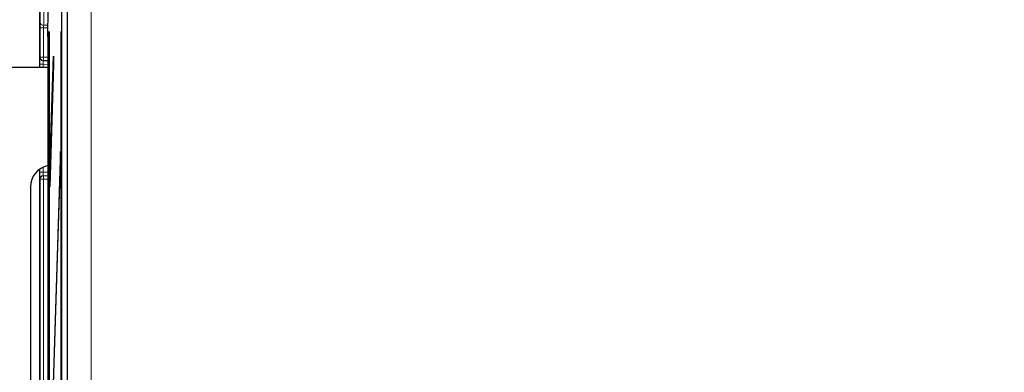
# Model space of a CAD drawing. Header units: millimetres. Extents: x 5 to 418, y 2 to 292.
# Tile 31 of 55: x 54 to 99, y 216 to 232. Entities that reach past the tile are written whole.
import ezdxf

# ---------------------------------------------------------------- set-up
doc = ezdxf.new("R2010")
doc.units = ezdxf.units.MM
doc.layers.add('SLD-0', color=7, linetype='Continuous')
doc.styles.add('SLDTEXTSTYLE0', font='TXT', dxfattribs={"width": 0.605})
doc.dimstyles.new('SLDDIMSTYLE0', dxfattribs={"dimtxt": 3.5, "dimasz": 3.302, "dimexe": 0, "dimexo": 0.0625, "dimgap": 0.875, "dimtad": 1, "dimlfac": 3, "dimrnd": 1e-09, "dimzin": 12, "dimdsep": 46, "dimtxsty": 'SLDTEXTSTYLE0', "dimsah": 1, "dimcen": 0.09, "dimadec": 0, "dimazin": 3, "dimtfac": 1, "dimtofl": 0, "dimtmove": 0, "dimatfit": 3, "dimfxl": 1, "dimfrac": 2, "dimtolj": 1, "dimtzin": 12, "dimarcsym": 0})

# ---------------------------------------------------------------- blocks, each defined once
blk = doc.blocks.new('_D')
at = {"layer": 'SLD-0', "color": 7}
for p, q in [((45.911, 228.039), (45.911, 260.1)), ((138.244, 228.039), (138.244, 260.1)), ((45.911, 259.1), (138.244, 259.1))]:
    blk.add_line(p, q, dxfattribs=at)
for points in [[(45.911, 259.1), (49.213, 258.592), (49.213, 259.608)], [(138.244, 259.1), (134.942, 259.608), (134.942, 258.592)]]:
    blk.add_solid(points, dxfattribs=at)
at = {"layer": 'SLD-0', "color": 7, "insert": (88.067, 263.612), "char_height": 3.5, "attachment_point": 1, "style": 'SLDTEXTSTYLE0'}
blk.add_mtext('277', dxfattribs=at)

msp = doc.modelspace()

# ---------------------------------------------------------------- linework, layer by layer
at = {"color": 7, "linetype": 'Continuous', "lineweight": 25}
for p, q in [((54.7441, 236.8723), (54.7441, 229.7056)), ((55.7499, 236.2001), (55.7499, 136.8781)), ((56.0284, 209.5874), (56.0284, 235.9216)), ((55.1197, 231.1392), (55.1466, 232.3978)), ((55.1785, 231.3723), (55.1785, 131.3723)), ((55.1864, 231.3723), (55.1785, 231.3723)), ((55.1864, 131.3723), (55.1864, 231.3723)), ((55.7428, 231.3723), (55.7349, 231.3723)), ((55.7349, 138.039), (55.7349, 231.3723)), ((55.7428, 231.3723), (55.7428, 138.039)), ((55.1197, 231.1392), (55.1197, 126.039)), ((54.9282, 230.0258), (54.9137, 230.026)), ((55.1197, 230.0224), (54.9282, 230.0258)), ((55.2061, 224.5809), (55.3817, 230.2293)), ((55.3817, 230.2293), (55.3856, 229.8541)), ((55.1197, 229.7056), (53.3273, 229.7056)), ((55.3856, 229.8541), (55.21, 224.2057)), ((55.7112, 225.8318), (55.2061, 209.5809)), ((55.21, 209.2057), (55.7151, 225.4566)), ((55.7151, 225.4566), (55.7112, 225.8318)), ((54.7441, 225.0211), (54.7441, 186.0568)), ((54.9137, 224.7186), (54.9282, 224.7189)), ((54.9282, 224.7189), (55.1197, 224.7222)), ((55.21, 224.2057), (55.2061, 224.5809)), ((55.2212, 224.5656), (55.2061, 224.5809)), ((54.3242, 224.2056), (54.3242, 186.8723))]:
    msp.add_line(p, q, dxfattribs=at)
at = {"color": 7, "linetype": 'Continuous', "lineweight": 18}
for p, q in [((57.1181, 235.9216), (57.1181, 209.5524)), ((54.7665, 231.7913), (54.7906, 232.95)), ((54.9573, 232.8224), (54.9332, 231.6636)), ((54.7645, 230.1924), (54.7645, 231.536)), ((54.9311, 231.536), (54.7645, 231.536)), ((55.1282, 231.536), (54.9311, 231.536)), ((54.9311, 231.536), (54.9311, 230.1924)), ((54.9332, 231.6636), (55.1309, 231.6636)), ((54.75, 230.1927), (54.7645, 230.1924)), ((54.9311, 230.1924), (54.7645, 230.1924)), ((54.9311, 230.1924), (55.1197, 230.1891)), ((54.7441, 229.7056), (54.7441, 229.8595)), ((54.9079, 229.8595), (54.7441, 229.8595)), ((55.1197, 229.8558), (54.9079, 229.8595)), ((54.9079, 229.8595), (54.9079, 229.7056)), ((54.7441, 224.8852), (54.7441, 225.0211)), ((54.9079, 225.1156), (54.9079, 224.8852)), ((54.9079, 224.8852), (54.7441, 224.8852)), ((54.7645, 224.5523), (54.75, 224.552)), ((54.7645, 186.2757), (54.7645, 224.5523)), ((54.9311, 224.5523), (54.7645, 224.5523)), ((54.9079, 224.8852), (55.1197, 224.8889)), ((55.1197, 224.5555), (54.9311, 224.5523)), ((54.9311, 224.5523), (54.9311, 186.2757))]:
    msp.add_line(p, q, dxfattribs=at)
at = {"color": 7, "linetype": 'Continuous', "lineweight": 18, "flags": 128}
for points in [[(54.9282, 230.0258), (54.9282, 230.029), (54.9284, 230.0384), (54.9287, 230.0538), (54.929, 230.0746), (54.9295, 230.0998), (54.93, 230.1286), (54.9305, 230.1599), (54.9311, 230.1924)], [(54.9311, 224.5523), (54.9305, 224.5848), (54.93, 224.616), (54.9295, 224.6448), (54.929, 224.6701), (54.9287, 224.6908), (54.9284, 224.7062), (54.9282, 224.7157), (54.9282, 224.7189)]]:
    msp.add_lwpolyline(points, dxfattribs=at)
at = {"color": 7, "linetype": 'Continuous', "lineweight": 18}
for centre, radius, start, end in [((54.9177, 231.8161), 0.1532, 189.2966, 275.78822), ((54.9166, 230.1926), 0.1667, 179.99527, 268.99602), ((54.9311, 230.1924), 0.1667, 179.9966, 268.99556), ((54.9166, 224.552), 0.1667, 91.00495, 180.00546), ((54.9311, 224.5523), 0.1667, 91.00444, 180.00511)]:
    msp.add_arc(centre, radius, start, end, dxfattribs=at)
at = {"color": 7, "linetype": 'Continuous', "lineweight": 25}
msp.add_arc((55.3232, 224.2069), 0.999, 101.75639, 180.07464, dxfattribs=at)
at = {"color": 7, "linetype": 'Continuous', "lineweight": 18}
for centre, major_axis, ratio, start_param, end_param in [((54.7703, 231.536), (0, 0.3333), 0.0174551, 0.6981317, 1.5707963), ((54.9369, 231.536), (0, 0.1667), 0.0349101, 0.6981317, 1.5707963), ((54.9166, 229.8593), (-0.0029, 0.1667), 0.0523172, 6.2813533, 7.8518451), ((54.75, 224.8854), (0, 0.3334), 0.0174604, 2.1151193, 3.1418976), ((54.9166, 224.8854), (0.0029, 0.1667), 0.0523172, 1.5729329, 3.1434246)]:
    msp.add_ellipse(centre, major_axis=major_axis, ratio=ratio, start_param=start_param, end_param=end_param, dxfattribs=at)
at = {"color": 7, "linetype": 'Continuous', "lineweight": 25}
for centre, start_param, end_param in [((54.75, 229.8593), 6.2828803, 7.8533721), ((54.75, 224.8854), 1.5714059, 2.1151193)]:
    msp.add_ellipse(centre, major_axis=(0, 0.3334), ratio=0.0174604, start_param=start_param, end_param=end_param, dxfattribs=at)

# ---------------------------------------------------------------- dimensions: what is measured, and where the dimension line sits
at = {"layer": 'SLD-0', "color": 7}
dim = msp.add_linear_dim(base=(138.2438, 259.0998), p1=(45.9106, 228.0389), p2=(138.2438, 228.0389), dimstyle='SLDDIMSTYLE0', dxfattribs=at)
dim.commit()
dim.dimension.update_dxf_attribs({"geometry": '_D', "text_midpoint": (92.0772, 259.0998), "dimtype": 160})

doc.saveas('drawing.dxf')
